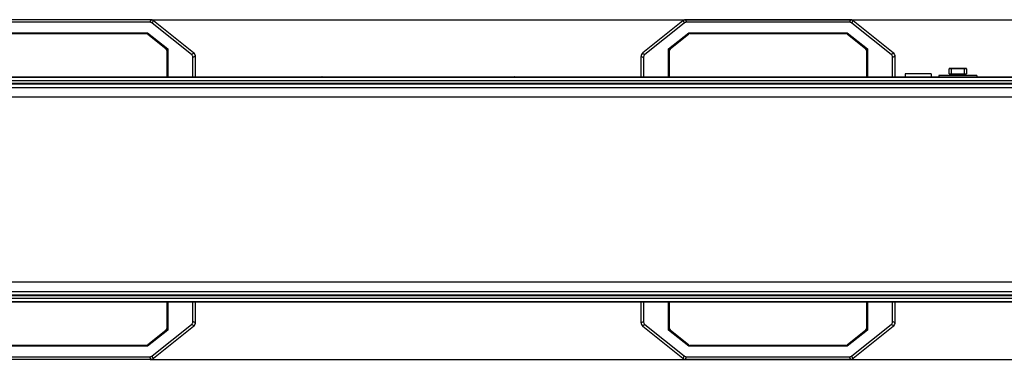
# Model space of a CAD drawing. Extents: x 0 to 420, y 0 to 297.
# Tile 26 of 77: x 244 to 358, y 105 to 144. Entities that reach past the tile are written whole.
import ezdxf

# ---------------------------------------------------------------- set-up
doc = ezdxf.new("R2010")
doc.units = 0
doc.header["$LTSCALE"] = 23.1
doc.layers.get('0').update_dxf_attribs({"linetype": 'CONTINUOUS'})
doc.layers.add('02___PRT_ALL_AXES', color=7, linetype='CONTINUOUS')
doc.layers.add('DIM_PILOTEES', color=7, linetype='CONTINUOUS')
doc.dimstyles.get("Standard").update_dxf_attribs({"dimtxt": 2.5, "dimasz": 2.5, "dimexe": 1.25, "dimexo": 0.625, "dimtad": 1, "dimcen": 2.5, "dimazin": 3, "dimtfac": 1, "dimtmove": 0, "dimatfit": 3})

# ---------------------------------------------------------------- blocks, each defined once
blk = doc.blocks.new('_FILLED')
at = {"color": 0, "linetype": 'BYBLOCK'}
blk.add_solid([(0, 0), (-1, 0.143), (-1, -0.143)], dxfattribs=at)
blk = doc.blocks.new('*D3')
at = {"layer": 'DIM_PILOTEES', "color": 2, "linetype": 'CONTINUOUS'}
for p, q in [((259.23, 144.34), (412.11, 144.34)), ((410.11, 144.34), (410.11, 124.74)), ((410.11, 105.14), (410.11, 124.74)), ((259.23, 105.14), (412.11, 105.14))]:
    blk.add_line(p, q, dxfattribs=at)
at = {"layer": 'DIM_PILOTEES', "color": 2, "linetype": 'CONTINUOUS', "xscale": 3.5, "yscale": 3.5, "zscale": 3.5}
for p, rotation in [((410.11, 144.34), 90), ((410.11, 105.14), 270)]:
    blk.add_blockref('_FILLED', p, dxfattribs=dict(at, rotation=rotation))

msp = doc.modelspace()

# ---------------------------------------------------------------- linework, layer by layer
at = {"color": 7, "linetype": 'CONTINUOUS'}
for p, q in [((259.234, 144.343), (240.335, 144.343)), ((259.295, 144.34), (259.19, 144.043)), ((259.56, 144.247), (259.455, 143.95)), ((264.219, 140.523), (259.609, 144.212)), ((320.64, 144.212), (316.03, 140.523)), ((320.689, 144.247), (320.793, 143.95)), ((320.954, 144.34), (321.059, 144.043)), ((339.914, 144.343), (321.015, 144.343)), ((339.975, 144.34), (339.87, 144.043)), ((340.24, 144.247), (340.135, 143.95)), ((344.899, 140.523), (340.289, 144.212)), ((259.19, 144.043), (240.379, 144.043)), ((263.985, 140.326), (259.455, 143.95)), ((320.793, 143.95), (316.264, 140.326)), ((339.87, 144.043), (321.059, 144.043)), ((344.665, 140.326), (340.135, 143.95)), ((240.651, 142.843), (258.918, 142.843)), ((240.791, 142.743), (258.778, 142.743)), ((258.877, 142.726), (258.918, 142.843)), ((258.918, 142.843), (261.244, 140.982)), ((258.965, 142.677), (261.032, 141.024)), ((319.004, 140.982), (321.331, 142.843)), ((319.217, 141.024), (321.284, 142.677)), ((321.331, 142.843), (339.598, 142.843)), ((321.372, 142.726), (321.331, 142.843)), ((321.471, 142.743), (339.458, 142.743)), ((339.557, 142.726), (339.598, 142.843)), ((339.598, 142.843), (341.924, 140.982)), ((339.645, 142.677), (341.712, 141.024)), ((261.115, 140.92), (261.244, 140.982)), ((261.144, 140.79), (261.144, 137.743)), ((261.244, 140.982), (261.244, 137.743)), ((319.004, 137.743), (319.004, 140.982)), ((319.004, 140.982), (319.134, 140.92)), ((319.104, 137.743), (319.104, 140.79)), ((341.795, 140.92), (341.924, 140.982)), ((341.824, 140.79), (341.824, 137.743)), ((341.924, 140.982), (341.924, 137.743)), ((264.28, 140.468), (263.985, 140.326)), ((264.439, 140.136), (264.144, 139.995)), ((264.144, 137.743), (264.144, 139.995)), ((264.444, 137.743), (264.444, 140.055)), ((315.804, 140.055), (315.804, 137.743)), ((315.81, 140.136), (316.104, 139.995)), ((315.969, 140.468), (316.264, 140.326)), ((316.104, 139.995), (316.104, 137.743)), ((344.96, 140.468), (344.665, 140.326)), ((345.119, 140.136), (344.824, 139.995)), ((344.824, 137.743), (344.824, 139.995)), ((345.124, 137.743), (345.124, 140.055)), ((353.353, 138.663), (351.353, 138.663)), ((351.353, 138.103), (351.353, 138.663)), ((353.313, 138.703), (351.393, 138.703)), ((351.603, 138.103), (351.603, 138.663)), ((353.103, 138.103), (353.103, 138.663)), ((353.353, 138.663), (353.353, 138.103)), ((193.764, 137.705), (386.664, 137.705)), ((220.896, 137.743), (359.353, 137.743)), ((282.446, 137.743), (282.446, 137.705)), ((282.638, 137.743), (282.638, 137.705)), ((297.611, 137.705), (297.611, 137.743)), ((297.803, 137.705), (297.803, 137.743)), ((354.553, 137.883), (350.153, 137.883)), ((350.153, 137.883), (350.153, 137.743)), ((351.353, 138.103), (353.353, 138.103)), ((351.853, 137.883), (351.853, 138.103)), ((352.853, 138.103), (352.853, 137.883)), ((354.553, 137.883), (354.553, 137.743)), ((193.264, 136.521), (389.864, 136.521)), ((193.364, 136.921), (386.864, 136.921)), ((194.164, 137.305), (386.064, 137.305)), ((194.164, 137.021), (386.064, 137.021)), ((193.764, 135.421), (386.464, 135.421)), ((386.464, 114.065), (193.764, 114.065)), ((193.264, 112.965), (389.864, 112.965)), ((386.864, 112.565), (193.364, 112.565)), ((386.064, 112.465), (194.164, 112.465)), ((389.524, 111.743), (190.724, 111.743)), ((386.664, 111.781), (193.764, 111.781)), ((386.064, 112.181), (194.164, 112.181)), ((261.144, 111.743), (261.144, 108.696)), ((261.244, 111.743), (261.244, 108.504)), ((264.144, 109.491), (264.144, 111.743)), ((264.444, 109.431), (264.444, 111.743)), ((315.804, 111.743), (315.804, 109.431)), ((316.104, 111.743), (316.104, 109.491)), ((319.004, 108.504), (319.004, 111.743)), ((319.104, 108.696), (319.104, 111.743)), ((341.824, 111.743), (341.824, 108.696)), ((341.924, 111.743), (341.924, 108.504)), ((344.824, 109.491), (344.824, 111.743)), ((345.124, 109.431), (345.124, 111.743)), ((259.455, 105.536), (263.985, 109.16)), ((264.28, 109.018), (263.985, 109.16)), ((264.439, 109.35), (264.144, 109.491)), ((315.81, 109.35), (316.104, 109.491)), ((315.969, 109.018), (316.264, 109.16)), ((316.264, 109.16), (320.793, 105.536)), ((340.135, 105.536), (344.665, 109.16)), ((344.96, 109.018), (344.665, 109.16)), ((345.119, 109.35), (344.824, 109.491)), ((261.244, 108.504), (258.918, 106.643)), ((261.032, 108.462), (258.965, 106.809)), ((259.609, 105.274), (264.219, 108.963)), ((261.244, 108.504), (261.115, 108.566)), ((316.03, 108.963), (320.64, 105.274)), ((319.134, 108.566), (319.004, 108.504)), ((321.331, 106.643), (319.004, 108.504)), ((321.284, 106.809), (319.217, 108.462)), ((341.924, 108.504), (339.598, 106.643)), ((341.712, 108.462), (339.645, 106.809)), ((340.289, 105.274), (344.899, 108.963)), ((341.924, 108.504), (341.795, 108.566)), ((258.778, 106.743), (240.791, 106.743)), ((258.918, 106.643), (258.877, 106.76)), ((321.372, 106.76), (321.331, 106.643)), ((339.458, 106.743), (321.471, 106.743)), ((339.598, 106.643), (339.557, 106.76)), ((258.918, 106.643), (240.651, 106.643)), ((339.598, 106.643), (321.331, 106.643)), ((240.335, 105.143), (259.234, 105.143)), ((240.379, 105.443), (259.19, 105.443)), ((259.295, 105.146), (259.19, 105.443)), ((259.56, 105.239), (259.455, 105.536)), ((320.689, 105.239), (320.793, 105.536)), ((320.954, 105.146), (321.059, 105.443)), ((321.015, 105.143), (339.914, 105.143)), ((321.059, 105.443), (339.87, 105.443)), ((339.975, 105.146), (339.87, 105.443)), ((340.24, 105.239), (340.135, 105.536))]:
    msp.add_line(p, q, dxfattribs=at)
for points in [[(259.455, 143.95), (259.416, 143.978), (259.374, 144.001), (259.331, 144.019), (259.286, 144.032), (259.239, 144.04), (259.19, 144.043)], [(321.059, 144.043), (321.01, 144.04), (320.963, 144.032), (320.918, 144.019), (320.875, 144.001), (320.833, 143.978), (320.793, 143.95)], [(340.135, 143.95), (340.096, 143.978), (340.054, 144.001), (340.011, 144.019), (339.966, 144.032), (339.919, 144.04), (339.87, 144.043)], [(264.144, 139.995), (264.139, 140.061), (264.126, 140.122), (264.104, 140.179), (264.073, 140.232), (264.034, 140.281), (263.985, 140.326)], [(316.264, 140.326), (316.215, 140.281), (316.176, 140.232), (316.145, 140.179), (316.123, 140.122), (316.109, 140.061), (316.104, 139.995)], [(344.824, 139.995), (344.819, 140.061), (344.806, 140.122), (344.784, 140.179), (344.753, 140.232), (344.714, 140.281), (344.665, 140.326)], [(351.618, 138.703), (351.615, 138.702), (351.613, 138.7), (351.61, 138.696), (351.608, 138.691), (351.606, 138.685), (351.605, 138.678), (351.604, 138.671), (351.603, 138.663)], [(353.088, 138.703), (353.091, 138.702), (353.094, 138.7), (353.097, 138.696), (353.099, 138.691), (353.101, 138.685), (353.102, 138.678), (353.103, 138.671), (353.103, 138.663)], [(279.048, 137.743), (279.04, 137.742), (279.033, 137.74), (279.025, 137.737), (279.018, 137.733)], [(301.231, 137.733), (301.224, 137.737), (301.216, 137.74), (301.209, 137.742), (301.201, 137.743)], [(263.985, 109.16), (264.034, 109.205), (264.073, 109.254), (264.104, 109.307), (264.126, 109.364), (264.139, 109.425), (264.144, 109.491)], [(316.104, 109.491), (316.109, 109.425), (316.123, 109.364), (316.145, 109.307), (316.176, 109.254), (316.215, 109.205), (316.264, 109.16)], [(344.665, 109.16), (344.714, 109.205), (344.753, 109.254), (344.784, 109.307), (344.806, 109.364), (344.819, 109.425), (344.824, 109.491)], [(259.19, 105.443), (259.239, 105.446), (259.286, 105.454), (259.331, 105.467), (259.374, 105.485), (259.416, 105.508), (259.455, 105.536)], [(320.793, 105.536), (320.833, 105.508), (320.875, 105.485), (320.918, 105.467), (320.963, 105.454), (321.01, 105.446), (321.059, 105.443)], [(339.87, 105.443), (339.919, 105.446), (339.966, 105.454), (340.011, 105.467), (340.054, 105.485), (340.096, 105.508), (340.135, 105.536)]]:
    msp.add_lwpolyline(points, dxfattribs=at)
for centre, radius, start, end in [((259.234, 143.743), 0.6, 51.34019, 90), ((321.015, 143.743), 0.6, 90, 128.65981), ((339.914, 143.743), 0.6, 51.34019, 90), ((258.778, 142.443), 0.3, 51.34019, 90), ((321.471, 142.443), 0.3, 90, 128.65981), ((339.458, 142.443), 0.3, 51.34019, 90), ((260.844, 140.79), 0.3, 0, 51.34019), ((319.404, 140.79), 0.3, 128.65981, 180), ((341.524, 140.79), 0.3, 0, 51.34019), ((263.844, 140.055), 0.6, 0, 51.34019), ((316.404, 140.055), 0.6, 128.65981, 180), ((344.524, 140.055), 0.6, 0, 51.34019), ((351.393, 138.663), 0.04, 90, 180), ((353.313, 138.663), 0.04, 0, 90), ((263.844, 109.431), 0.6, 308.65981, 360), ((316.404, 109.431), 0.6, 180, 231.34019), ((344.524, 109.431), 0.6, 308.65981, 360), ((260.844, 108.696), 0.3, 308.65981, 360), ((319.404, 108.696), 0.3, 180, 231.34019), ((341.524, 108.696), 0.3, 308.65981, 360), ((258.778, 107.043), 0.3, 270, 308.65981), ((321.471, 107.043), 0.3, 231.34019, 270), ((339.458, 107.043), 0.3, 270, 308.65981), ((259.234, 105.743), 0.6, 270, 308.65981), ((321.015, 105.743), 0.6, 231.34019, 270), ((339.914, 105.743), 0.6, 270, 308.65981)]:
    msp.add_arc(centre, radius, start, end, dxfattribs=at)
at = {"layer": '02___PRT_ALL_AXES', "color": 7, "linetype": 'CONTINUOUS'}
for p, q in [((349.258, 138.103), (346.258, 138.103)), ((346.258, 138.103), (346.258, 137.743)), ((349.258, 138.103), (349.258, 137.743))]:
    msp.add_line(p, q, dxfattribs=at)

# ---------------------------------------------------------------- dimensions: what is measured, and where the dimension line sits
at = {"layer": 'DIM_PILOTEES', "color": 2, "linetype": 'CONTINUOUS'}
dim = msp.add_linear_dim(base=(410.107, 105.143), p1=(259.234, 144.343), p2=(259.234, 105.143), angle=270, dimstyle='Standard', dxfattribs=at)
dim.commit()
dim.dimension.update_dxf_attribs({"geometry": '*D3', "text_midpoint": (410.107, 120.776), "dimtype": 128})

doc.saveas('drawing.dxf')
